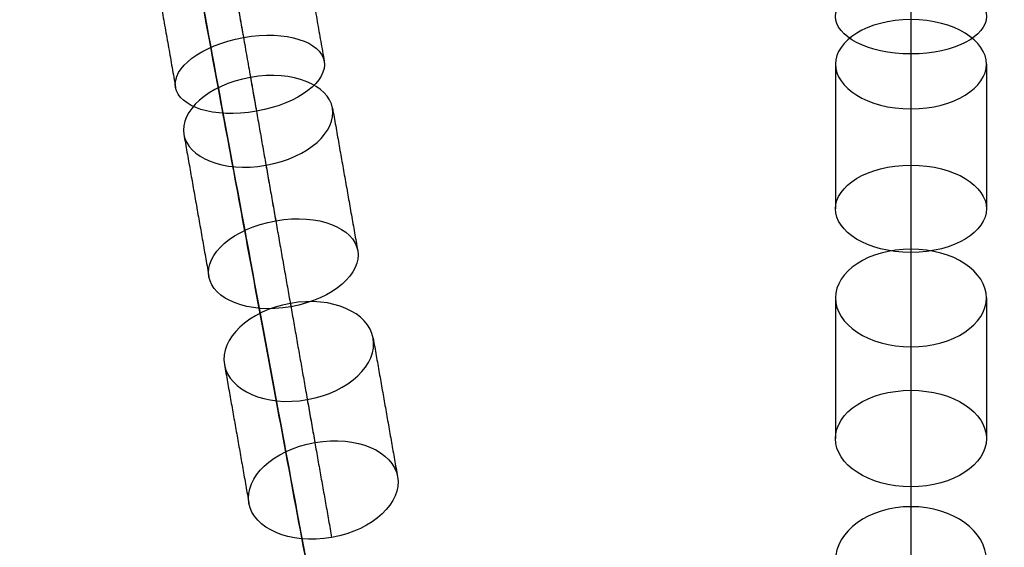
# Model space of a CAD drawing. Header units: millimetres. Extents: x -60 to 60, y -60 to 60.
# Tile 50 of 61: x -11 to 2, y 43 to 50. Entities that reach past the tile are written whole.
import ezdxf

# ---------------------------------------------------------------- set-up
doc = ezdxf.new("R2010")
doc.units = ezdxf.units.MM
doc.header["$MEASUREMENT"] = 0
doc.layers.add('Metal', color=7, linetype='Continuous', true_color=0xb2b2b2)
doc.layers.add('Opal glass', color=7, linetype='Continuous', true_color=0x7b7b7b)

msp = doc.modelspace()

# ---------------------------------------------------------------- linework, layer by layer
at = {"layer": 'Metal'}
for centre, radius in [((0.397, -0.384, 97.154), 56.961), ((0.397, -0.384, 93.154), 53.961), ((0.397, -0.384, 100.154), 53.961)]:
    msp.add_circle(centre, radius, dxfattribs=at)
for centre, radius, start, end in [((0.39, -0.346, 97.154), 60, 0, 180), ((0.39, -0.346, 107.154), 60, 0, 180), ((0.39, -0.346, 97.154), 60, 0, 180), ((0.39, -0.346, 97.154), 58.5, 0, 180), ((0.39, -0.346, 97.154), 57, 0, 180), ((0.39, -0.346, 107.154), 57, 0, 180), ((0.39, -0.346, 97.154), 57, 0, 180), ((0.397, -0.384, 107.154), 56.961, 285.0362, 95.9739), ((0.397, -0.384, 107.154), 56.961, 285.0362, 95.9739), ((0.397, -0.384, 107.154), 55.461, 285.159, 95.8511), ((0.397, -0.384, 107.154), 56.961, 105.0362, 275.9739), ((0.397, -0.384, 107.154), 56.961, 105.0362, 275.9739), ((0.397, -0.384, 102.154), 56.961, 105.5646, 265.3355), ((0.397, -0.384, 107.154), 53.961, 285.2887, 95.7214), ((0.397, -0.384, 107.154), 53.961, 285.2887, 95.7214), ((0.397, -0.384, 107.154), 55.461, 105.159, 275.8511), ((0.397, -0.384, 107.154), 53.961, 105.2887, 275.7214), ((0.397, -0.384, 107.154), 53.961, 105.2887, 275.7214)]:
    msp.add_arc(centre, radius, start, end, dxfattribs=at)
at = {"layer": 'Metal', "extrusion": (1, 0, 0)}
for radius, start, end in [(57, 28.8392, 31.7754), (60, 34.90869, 37.89915), (57, 33.9177, 37.0809), (60, 39.86902, 42.92883), (57, 39.1617, 42.1698)]:
    msp.add_arc((-0.346, 107.154, 0.39), radius, start, end, dxfattribs=at)
at = {"layer": 'Metal'}
for points in [[(-8.827, 51.925, 135.131), (-8.64, 50.864, 133.949), (-8.452, 49.802, 132.766)], [(0.39, 51.713, 136.983), (0.39, 50.649, 135.815), (0.39, 49.585, 134.648)], [(-7.754, 51.598, 136.058), (-7.568, 50.543, 134.883), (-7.382, 49.488, 133.708)], [(-9.723, 51.251, 136.058), (-9.537, 50.196, 134.883), (-9.351, 49.141, 133.708)], [(-8.65, 50.923, 136.983), (-8.465, 49.874, 135.815), (-8.28, 48.826, 134.648)], [(0.39, 50.039, 139.733), (0.39, 49.075, 138.451), (0.39, 48.111, 137.169)], [(-0.61, 49.449, 140.612), (-0.61, 48.491, 139.339), (-0.61, 47.533, 138.066)], [(1.39, 49.449, 140.612), (1.39, 48.491, 139.339), (1.39, 47.533, 138.066)], [(-8.359, 49.273, 139.733), (-8.192, 48.324, 138.451), (-8.024, 47.374, 137.169)], [(-7.272, 48.866, 140.612), (-7.106, 47.923, 139.339), (-6.939, 46.98, 138.066)], [(0.39, 48.858, 141.49), (0.39, 47.906, 140.225), (0.39, 46.955, 138.96)], [(-9.242, 48.519, 140.612), (-9.075, 47.576, 139.339), (-8.909, 46.632, 138.066)], [(-8.154, 48.11, 141.49), (-7.989, 47.173, 140.225), (-7.824, 46.236, 138.96)], [(0.39, 46.999, 144.01), (0.39, 46.064, 142.766), (0.39, 45.128, 141.521)], [(-0.61, 46.352, 144.813), (-0.61, 45.421, 143.575), (-0.61, 44.489, 142.336)], [(1.39, 46.352, 144.813), (1.39, 45.421, 143.575), (1.39, 44.489, 142.336)], [(-7.831, 46.28, 144.01), (-7.669, 45.358, 142.766), (-7.506, 44.437, 141.521)], [(-6.734, 45.817, 144.813), (-6.572, 44.899, 143.575), (-6.411, 43.982, 142.336)], [(0.39, 45.705, 145.616), (0.39, 44.777, 144.383), (0.39, 43.85, 143.15)], [(-8.704, 45.469, 144.813), (-8.542, 44.552, 143.575), (-8.38, 43.634, 142.336)], [(-7.607, 45.005, 145.616), (-7.446, 44.092, 144.383), (-7.284, 43.178, 143.15)], [(0.39, 43.586, 148.019), (0.39, 42.743, 146.719), (0.39, 41.9, 145.42)]]:
    msp.add_open_spline(points, degree=2, dxfattribs=at)
for points, knots in [([(0.39, 50.575, 132.766), (-0.196, 50.575, 132.766), (-0.61, 50.337, 133.22), (-0.61, 50.081, 133.708), (-0.61, 49.824, 134.195), (-0.196, 49.585, 134.648), (0.39, 49.585, 134.648), (0.976, 49.585, 134.648), (1.39, 49.824, 134.195), (1.39, 50.081, 133.708), (1.39, 50.337, 133.22), (0.976, 50.575, 132.766), (0.39, 50.575, 132.766)], [0, 0, 0, 0, 1.795971, 1.795971, 1.795971, 3.591281, 3.591281, 3.591281, 5.386592, 5.386592, 5.386592, 7.182562, 7.182562, 7.182562, 7.182562]), ([(0.39, 50.575, 132.766), (-0.196, 50.575, 132.766), (-0.61, 50.337, 133.22), (-0.61, 50.081, 133.708), (-0.61, 49.824, 134.195), (-0.196, 49.585, 134.648), (0.39, 49.585, 134.648), (0.976, 49.585, 134.648), (1.39, 49.824, 134.195), (1.39, 50.081, 133.708), (1.39, 50.337, 133.22), (0.976, 50.575, 132.766), (0.39, 50.575, 132.766)], [0, 0, 0, 0, 1.795971, 1.795971, 1.795971, 3.591281, 3.591281, 3.591281, 5.386592, 5.386592, 5.386592, 7.182562, 7.182562, 7.182562, 7.182562]), ([(0.39, 50.039, 139.733), (0.974, 50.039, 139.733), (1.39, 49.756, 140.155), (1.39, 49.449, 140.612), (1.39, 49.141, 141.07), (0.973, 48.858, 141.49), (0.39, 48.858, 141.49), (-0.193, 48.858, 141.49), (-0.61, 49.141, 141.07), (-0.61, 49.449, 140.612), (-0.61, 49.756, 140.155), (-0.193, 50.039, 139.733), (0.39, 50.039, 139.733)], [0, 0, 0, 0, 1.791385, 1.791385, 1.791385, 3.582219, 3.582219, 3.582219, 5.373052, 5.373052, 5.373052, 7.164437, 7.164437, 7.164437, 7.164437]), ([(0.39, 50.039, 139.733), (0.974, 50.039, 139.733), (1.39, 49.756, 140.155), (1.39, 49.449, 140.612), (1.39, 49.141, 141.07), (0.973, 48.858, 141.49), (0.39, 48.858, 141.49), (-0.193, 48.858, 141.49), (-0.61, 49.141, 141.07), (-0.61, 49.449, 140.612), (-0.61, 49.756, 140.155), (-0.193, 50.039, 139.733), (0.39, 50.039, 139.733)], [0, 0, 0, 0, 1.791385, 1.791385, 1.791385, 3.582219, 3.582219, 3.582219, 5.373052, 5.373052, 5.373052, 7.164437, 7.164437, 7.164437, 7.164437]), ([(-8.452, 49.802, 132.766), (-9.029, 49.7, 132.766), (-9.396, 49.394, 133.22), (-9.351, 49.141, 133.708), (-9.307, 48.888, 134.195), (-8.857, 48.724, 134.648), (-8.28, 48.826, 134.648), (-7.703, 48.928, 134.648), (-7.337, 49.235, 134.195), (-7.382, 49.488, 133.708), (-7.426, 49.741, 133.22), (-7.875, 49.904, 132.766), (-8.452, 49.802, 132.766)], [0, 0, 0, 0, 1.795971, 1.795971, 1.795971, 3.591281, 3.591281, 3.591281, 5.386592, 5.386592, 5.386592, 7.182562, 7.182562, 7.182562, 7.182562]), ([(-8.452, 49.802, 132.766), (-9.029, 49.7, 132.766), (-9.396, 49.394, 133.22), (-9.351, 49.141, 133.708), (-9.307, 48.888, 134.195), (-8.857, 48.724, 134.648), (-8.28, 48.826, 134.648), (-7.703, 48.928, 134.648), (-7.337, 49.235, 134.195), (-7.382, 49.488, 133.708), (-7.426, 49.741, 133.22), (-7.875, 49.904, 132.766), (-8.452, 49.802, 132.766)], [0, 0, 0, 0, 1.795971, 1.795971, 1.795971, 3.591281, 3.591281, 3.591281, 5.386592, 5.386592, 5.386592, 7.182562, 7.182562, 7.182562, 7.182562]), ([(-8.359, 49.273, 139.733), (-7.785, 49.374, 139.733), (-7.325, 49.169, 140.155), (-7.272, 48.866, 140.612), (-7.219, 48.563, 141.07), (-7.58, 48.212, 141.49), (-8.154, 48.11, 141.49), (-8.729, 48.009, 141.49), (-9.188, 48.216, 141.07), (-9.242, 48.519, 140.612), (-9.295, 48.821, 140.155), (-8.934, 49.172, 139.733), (-8.359, 49.273, 139.733)], [0, 0, 0, 0, 1.791385, 1.791385, 1.791385, 3.582219, 3.582219, 3.582219, 5.373052, 5.373052, 5.373052, 7.164437, 7.164437, 7.164437, 7.164437]), ([(-8.359, 49.273, 139.733), (-7.785, 49.374, 139.733), (-7.325, 49.169, 140.155), (-7.272, 48.866, 140.612), (-7.219, 48.563, 141.07), (-7.58, 48.212, 141.49), (-8.154, 48.11, 141.49), (-8.729, 48.009, 141.49), (-9.188, 48.216, 141.07), (-9.242, 48.519, 140.612), (-9.295, 48.821, 140.155), (-8.934, 49.172, 139.733), (-8.359, 49.273, 139.733)], [0, 0, 0, 0, 1.791385, 1.791385, 1.791385, 3.582219, 3.582219, 3.582219, 5.373052, 5.373052, 5.373052, 7.164437, 7.164437, 7.164437, 7.164437]), ([(0.39, 48.111, 137.169), (-0.197, 48.111, 137.169), (-0.61, 47.832, 137.603), (-0.61, 47.533, 138.066), (-0.61, 47.235, 138.528), (-0.197, 46.955, 138.96), (0.39, 46.955, 138.96), (0.977, 46.955, 138.96), (1.39, 47.235, 138.528), (1.39, 47.533, 138.066), (1.39, 47.832, 137.603), (0.977, 48.111, 137.169), (0.39, 48.111, 137.169)], [0, 0, 0, 0, 1.798117, 1.798117, 1.798117, 3.595536, 3.595536, 3.595536, 5.392954, 5.392954, 5.392954, 7.191071, 7.191071, 7.191071, 7.191071]), ([(0.39, 48.111, 137.169), (-0.197, 48.111, 137.169), (-0.61, 47.832, 137.603), (-0.61, 47.533, 138.066), (-0.61, 47.235, 138.528), (-0.197, 46.955, 138.96), (0.39, 46.955, 138.96), (0.977, 46.955, 138.96), (1.39, 47.235, 138.528), (1.39, 47.533, 138.066), (1.39, 47.832, 137.603), (0.977, 48.111, 137.169), (0.39, 48.111, 137.169)], [0, 0, 0, 0, 1.798117, 1.798117, 1.798117, 3.595536, 3.595536, 3.595536, 5.392954, 5.392954, 5.392954, 7.191071, 7.191071, 7.191071, 7.191071]), ([(-8.024, 47.374, 137.169), (-8.603, 47.273, 137.169), (-8.961, 46.927, 137.603), (-8.909, 46.632, 138.066), (-8.857, 46.338, 138.528), (-8.402, 46.134, 138.96), (-7.824, 46.236, 138.96), (-7.246, 46.338, 138.96), (-6.887, 46.685, 138.528), (-6.939, 46.98, 138.066), (-6.991, 47.274, 137.603), (-7.446, 47.476, 137.169), (-8.024, 47.374, 137.169)], [0, 0, 0, 0, 1.798117, 1.798117, 1.798117, 3.595536, 3.595536, 3.595536, 5.392954, 5.392954, 5.392954, 7.191071, 7.191071, 7.191071, 7.191071]), ([(-8.024, 47.374, 137.169), (-8.603, 47.273, 137.169), (-8.961, 46.927, 137.603), (-8.909, 46.632, 138.066), (-8.857, 46.338, 138.528), (-8.402, 46.134, 138.96), (-7.824, 46.236, 138.96), (-7.246, 46.338, 138.96), (-6.887, 46.685, 138.528), (-6.939, 46.98, 138.066), (-6.991, 47.274, 137.603), (-7.446, 47.476, 137.169), (-8.024, 47.374, 137.169)], [0, 0, 0, 0, 1.798117, 1.798117, 1.798117, 3.595536, 3.595536, 3.595536, 5.392954, 5.392954, 5.392954, 7.191071, 7.191071, 7.191071, 7.191071]), ([(0.39, 46.999, 144.01), (0.959, 46.999, 144.01), (1.39, 46.699, 144.384), (1.39, 46.352, 144.813), (1.39, 46.006, 145.243), (0.959, 45.705, 145.616), (0.39, 45.705, 145.616), (-0.179, 45.705, 145.616), (-0.61, 46.006, 145.243), (-0.61, 46.352, 144.813), (-0.61, 46.699, 144.384), (-0.179, 46.999, 144.01), (0.39, 46.999, 144.01)], [0, 0, 0, 0, 1.765809, 1.765809, 1.765809, 3.531415, 3.531415, 3.531415, 5.297022, 5.297022, 5.297022, 7.06283, 7.06283, 7.06283, 7.06283]), ([(0.39, 46.999, 144.01), (0.959, 46.999, 144.01), (1.39, 46.699, 144.384), (1.39, 46.352, 144.813), (1.39, 46.006, 145.243), (0.959, 45.705, 145.616), (0.39, 45.705, 145.616), (-0.179, 45.705, 145.616), (-0.61, 46.006, 145.243), (-0.61, 46.352, 144.813), (-0.61, 46.699, 144.384), (-0.179, 46.999, 144.01), (0.39, 46.999, 144.01)], [0, 0, 0, 0, 1.765809, 1.765809, 1.765809, 3.531415, 3.531415, 3.531415, 5.297022, 5.297022, 5.297022, 7.06283, 7.06283, 7.06283, 7.06283]), ([(-7.831, 46.28, 144.01), (-7.271, 46.379, 144.01), (-6.794, 46.158, 144.384), (-6.734, 45.817, 144.813), (-6.674, 45.475, 145.243), (-7.046, 45.104, 145.616), (-7.607, 45.005, 145.616), (-8.167, 44.906, 145.616), (-8.644, 45.128, 145.243), (-8.704, 45.469, 144.813), (-8.764, 45.81, 144.384), (-8.392, 46.181, 144.01), (-7.831, 46.28, 144.01)], [0, 0, 0, 0, 1.765808, 1.765808, 1.765808, 3.531415, 3.531415, 3.531415, 5.297022, 5.297022, 5.297022, 7.06283, 7.06283, 7.06283, 7.06283]), ([(-7.831, 46.28, 144.01), (-7.271, 46.379, 144.01), (-6.794, 46.158, 144.384), (-6.734, 45.817, 144.813), (-6.674, 45.475, 145.243), (-7.046, 45.104, 145.616), (-7.607, 45.005, 145.616), (-8.167, 44.906, 145.616), (-8.644, 45.128, 145.243), (-8.704, 45.469, 144.813), (-8.764, 45.81, 144.384), (-8.392, 46.181, 144.01), (-7.831, 46.28, 144.01)], [0, 0, 0, 0, 1.765808, 1.765808, 1.765808, 3.531415, 3.531415, 3.531415, 5.297022, 5.297022, 5.297022, 7.06283, 7.06283, 7.06283, 7.06283]), ([(0.39, 45.128, 141.521), (-0.181, 45.128, 141.521), (-0.61, 44.83, 141.902), (-0.61, 44.489, 142.336), (-0.61, 44.148, 142.77), (-0.181, 43.85, 143.15), (0.39, 43.85, 143.15), (0.961, 43.85, 143.15), (1.39, 44.148, 142.77), (1.39, 44.489, 142.336), (1.39, 44.83, 141.902), (0.961, 45.128, 141.521), (0.39, 45.128, 141.521)], [0, 0, 0, 0, 1.769106, 1.769106, 1.769106, 3.53796, 3.53796, 3.53796, 5.306813, 5.306813, 5.306813, 7.075919, 7.075919, 7.075919, 7.075919]), ([(0.39, 45.128, 141.521), (-0.181, 45.128, 141.521), (-0.61, 44.83, 141.902), (-0.61, 44.489, 142.336), (-0.61, 44.148, 142.77), (-0.181, 43.85, 143.15), (0.39, 43.85, 143.15), (0.961, 43.85, 143.15), (1.39, 44.148, 142.77), (1.39, 44.489, 142.336), (1.39, 44.83, 141.902), (0.961, 45.128, 141.521), (0.39, 45.128, 141.521)], [0, 0, 0, 0, 1.769106, 1.769106, 1.769106, 3.53796, 3.53796, 3.53796, 5.306813, 5.306813, 5.306813, 7.075919, 7.075919, 7.075919, 7.075919]), ([(-7.506, 44.437, 141.521), (-8.069, 44.338, 141.521), (-8.439, 43.97, 141.902), (-8.38, 43.634, 142.336), (-8.321, 43.299, 142.77), (-7.847, 43.079, 143.15), (-7.284, 43.178, 143.15), (-6.722, 43.278, 143.15), (-6.352, 43.646, 142.77), (-6.411, 43.982, 142.336), (-6.47, 44.317, 141.902), (-6.944, 44.536, 141.521), (-7.506, 44.437, 141.521)], [0, 0, 0, 0, 1.769106, 1.769106, 1.769106, 3.53796, 3.53796, 3.53796, 5.306813, 5.306813, 5.306813, 7.075919, 7.075919, 7.075919, 7.075919]), ([(-7.506, 44.437, 141.521), (-8.069, 44.338, 141.521), (-8.439, 43.97, 141.902), (-8.38, 43.634, 142.336), (-8.321, 43.299, 142.77), (-7.847, 43.079, 143.15), (-7.284, 43.178, 143.15), (-6.722, 43.278, 143.15), (-6.352, 43.646, 142.77), (-6.411, 43.982, 142.336), (-6.47, 44.317, 141.902), (-6.944, 44.536, 141.521), (-7.506, 44.437, 141.521)], [0, 0, 0, 0, 1.769106, 1.769106, 1.769106, 3.53796, 3.53796, 3.53796, 5.306813, 5.306813, 5.306813, 7.075919, 7.075919, 7.075919, 7.075919]), ([(0.39, 43.586, 148.019), (0.957, 43.586, 148.019), (1.39, 43.257, 148.362), (1.39, 42.874, 148.759), (1.39, 42.491, 149.157), (0.957, 42.162, 149.499), (0.39, 42.162, 149.499), (-0.177, 42.162, 149.499), (-0.61, 42.491, 149.157), (-0.61, 42.874, 148.759), (-0.61, 43.257, 148.362), (-0.177, 43.586, 148.019), (0.39, 43.586, 148.019)], [0, 0, 0, 0, 1.761644, 1.761644, 1.761644, 3.52313, 3.52313, 3.52313, 5.284616, 5.284616, 5.284616, 7.04626, 7.04626, 7.04626, 7.04626]), ([(0.39, 43.586, 148.019), (0.957, 43.586, 148.019), (1.39, 43.257, 148.362), (1.39, 42.874, 148.759), (1.39, 42.491, 149.157), (0.957, 42.162, 149.499), (0.39, 42.162, 149.499), (-0.177, 42.162, 149.499), (-0.61, 42.491, 149.157), (-0.61, 42.874, 148.759), (-0.61, 43.257, 148.362), (-0.177, 43.586, 148.019), (0.39, 43.586, 148.019)], [0, 0, 0, 0, 1.761644, 1.761644, 1.761644, 3.52313, 3.52313, 3.52313, 5.284616, 5.284616, 5.284616, 7.04626, 7.04626, 7.04626, 7.04626])]:
    msp.add_open_spline(points, degree=3, knots=knots, dxfattribs=at)
at = {"layer": 'Opal glass'}
for centre, radius in [((0.397, -0.384, 97.154), 59.961), ((0.397, -0.384, 57.154), 59.961), ((0.397, -0.384, 97.154), 59.961), ((0.397, -0.384, 97.154), 58.461), ((0.397, -0.384, 93.154), 56.961), ((0.397, -0.384, 57.154), 56.961), ((0.397, -0.384, 97.154), 56.961), ((0.397, -0.384, 93.154), 56.961), ((0.397, -0.384, 93.154), 55.461), ((0.397, -0.384, 93.154), 53.961)]:
    msp.add_circle(centre, radius, dxfattribs=at)
for points, knots in [([(0.397, -0.384, 0.154), (0.127, 1.072, 0.154), (-0.143, 2.527, 0.154), (-10.535, 58.572, 0.154), (-10.535, 58.572, 57.154), (-10.535, 58.572, 71.654), (-10.535, 58.572, 97.154)], [-1.961271, -1.961271, -1.961271, 0, 0, 89.535391, 89.535391, 99.535391, 99.535391, 99.535391]), ([(-9.988, 55.622, 93.154), (-9.988, 55.622, 69.654), (-9.988, 55.622, 57.154), (-9.988, 55.622, 3.154), (-0.143, 2.527, 3.154), (0.127, 1.072, 3.154), (0.397, -0.384, 3.154)], [133.458009, 133.458009, 133.458009, 143.458009, 143.458009, 228.28101, 228.28101, 230.242282, 230.242282, 230.242282])]:
    msp.add_rational_spline(points, [1, 1, 1, 0.707106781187, 1, 1, 1], degree=2, knots=knots, dxfattribs=at)

doc.saveas('drawing.dxf')
